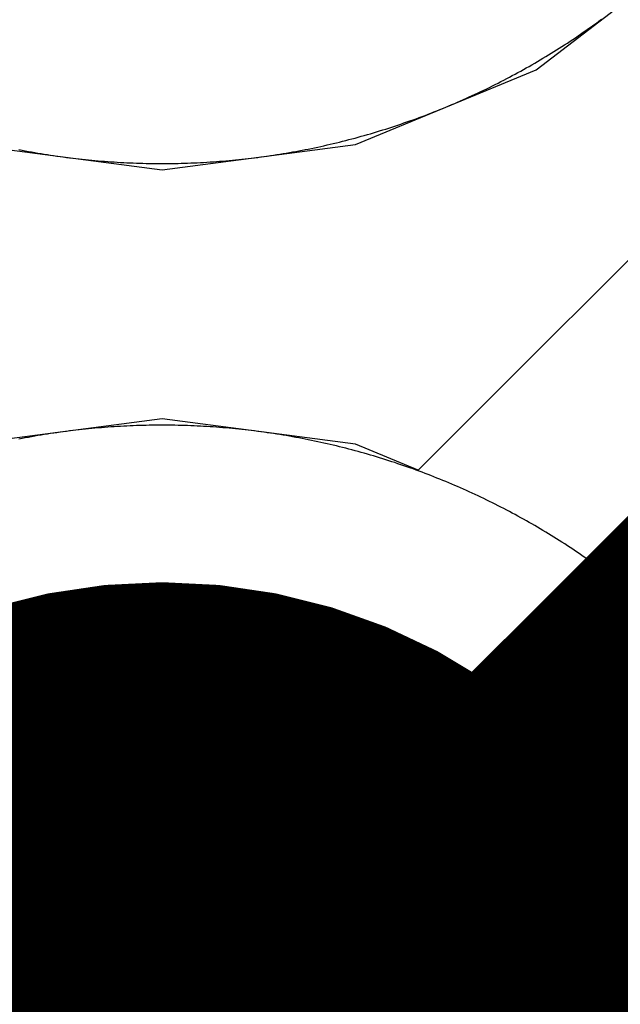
# Model space of a CAD drawing. Extents: x -1.5 to 9, y -3 to 5.
# Tile 197 of 256: x 0.4918 to 0.5263, y 3.2743 to 3.3307. Entities that reach past the tile are written whole.
import ezdxf

# ---------------------------------------------------------------- set-up
doc = ezdxf.new("R2010")
doc.units = 0
doc.layers.get('0').update_dxf_attribs({"linetype": 'CONTINUOUS'})
for name, color, linetype in [('qfn16-30-34-a_copper_signal_1', 1, 'CONTINUOUS'), ('qfn16-30-34-a_copper_signal_2', 1, 'CONTINUOUS'), ('qfn16-30-34-a_copper_signal_bot', 5, 'CONTINUOUS'), ('qfn16-30-34-a_copper_signal_top', 1, 'CONTINUOUS'), ('qfn16-30-34-a_drawing_1', 1, 'CONTINUOUS'), ('qfn16-30-34-a_drillmap_1', 1, 'CONTINUOUS'), ('qfn16-30-34-a_pth_drill', 1, 'CONTINUOUS'), ('qfn16-30-34-a_soldermask_bot', 1, 'CONTINUOUS'), ('qfn16-30-34-a_soldermask_top', 1, 'CONTINUOUS')]:
    doc.layers.add(name, color=color, linetype=linetype)

# ---------------------------------------------------------------- blocks, each defined once
blk = doc.blocks.new('D24')
at = {"const_width": 0.0325}
blk.add_lwpolyline([(-0.01625, 0, 1), (0.01625, 0, 1)], format="xyb", close=True, dxfattribs=at)
blk = doc.blocks.new('D38')
at = {"const_width": 0.0335}
blk.add_lwpolyline([(-0.01675, 0, 1), (0.01675, 0, 1)], format="xyb", close=True, dxfattribs=at)
blk = doc.blocks.new('D60')
at = {"const_width": 0.0225}
blk.add_lwpolyline([(-0.01125, 0, 1), (0.01125, 0, 1)], format="xyb", close=True, dxfattribs=at)
blk = doc.blocks.new('D69')
at = {"const_width": 0.001667}
blk.add_lwpolyline([(-0.000833, 0, 1), (0.000833, 0, 1)], format="xyb", close=True, dxfattribs=at)
blk = doc.blocks.new('D44')
at = {"const_width": 0.0025}
blk.add_lwpolyline([(-0.00125, 0, 1), (0.00125, 0, 1)], format="xyb", close=True, dxfattribs=at)

msp = doc.modelspace()

# ---------------------------------------------------------------- linework, layer by layer
at = {"layer": 'qfn16-30-34-a_copper_signal_1', "color": 1}
for points in [[(0.491798, 3.323299), (0.491978, 3.323264), (0.492159, 3.323229), (0.492339, 3.323196), (0.492519, 3.323163), (0.4927, 3.323131), (0.492881, 3.3231), (0.493062, 3.32307), (0.493243, 3.323041), (0.493424, 3.323012), (0.493605, 3.322984), (0.493786, 3.322956), (0.493968, 3.32293), (0.49415, 3.322905), (0.494331, 3.32288), (0.494513, 3.322856), (0.494695, 3.322832), (0.494877, 3.32281), (0.495059, 3.322788), (0.495241, 3.322767), (0.495424, 3.322747), (0.495606, 3.322728), (0.495788, 3.322709), (0.495971, 3.322691), (0.496154, 3.322674), (0.496336, 3.322658), (0.496519, 3.322643), (0.496702, 3.322628), (0.496885, 3.322614), (0.497068, 3.322601), (0.497251, 3.322589), (0.497434, 3.322577), (0.497617, 3.322567), (0.4978, 3.322557), (0.497983, 3.322548), (0.498166, 3.322539), (0.49835, 3.322532), (0.498533, 3.322525), (0.498716, 3.322519), (0.4989, 3.322514), (0.499083, 3.32251), (0.499266, 3.322506), (0.49945, 3.322503), (0.499633, 3.322501), (0.499817, 3.3225), (0.5, 3.3225), (0.500183, 3.3225), (0.500367, 3.322501), (0.50055, 3.322503), (0.500733, 3.322506), (0.500917, 3.32251), (0.5011, 3.322514), (0.501284, 3.322519), (0.501467, 3.322525), (0.50165, 3.322532), (0.501833, 3.322539), (0.502017, 3.322548), (0.5022, 3.322557), (0.502383, 3.322567), (0.502566, 3.322577), (0.502749, 3.322589), (0.502932, 3.322601), (0.503115, 3.322614), (0.503298, 3.322628), (0.503481, 3.322643), (0.503663, 3.322658), (0.503846, 3.322674), (0.504029, 3.322691), (0.504211, 3.322709), (0.504394, 3.322728), (0.504576, 3.322747), (0.504758, 3.322767), (0.504941, 3.322788), (0.505123, 3.32281), (0.505305, 3.322832), (0.505487, 3.322856), (0.505668, 3.32288), (0.50585, 3.322905), (0.506032, 3.32293), (0.506213, 3.322956), (0.506395, 3.322984), (0.506576, 3.323012), (0.506757, 3.323041), (0.506938, 3.32307), (0.507119, 3.3231), (0.5073, 3.323131), (0.50748, 3.323163), (0.507661, 3.323196), (0.507841, 3.323229), (0.508021, 3.323264), (0.508201, 3.323299), (0.508381, 3.323334), (0.508561, 3.323371), (0.50874, 3.323408), (0.50892, 3.323447), (0.509099, 3.323485), (0.509278, 3.323525), (0.509457, 3.323566), (0.509636, 3.323607), (0.509814, 3.323649), (0.509993, 3.323691), (0.510171, 3.323735), (0.510349, 3.323779), (0.510527, 3.323824), (0.510704, 3.32387), (0.510882, 3.323917), (0.511059, 3.323964), (0.511236, 3.324012), (0.511413, 3.324061), (0.511589, 3.32411), (0.511765, 3.324161), (0.511942, 3.324212), (0.512117, 3.324264), (0.512293, 3.324317), (0.512469, 3.32437), (0.512644, 3.324424), (0.512819, 3.324479), (0.512994, 3.324535), (0.513168, 3.324591), (0.513342, 3.324649), (0.513516, 3.324706), (0.51369, 3.324765), (0.513864, 3.324825), (0.514037, 3.324885), (0.51421, 3.324946), (0.514383, 3.325008), (0.514555, 3.32507), (0.514727, 3.325133), (0.514899, 3.325197), (0.515071, 3.325262), (0.515242, 3.325327), (0.515413, 3.325393), (0.515584, 3.32546), (0.515754, 3.325528), (0.515924, 3.325596), (0.516094, 3.325665), (0.516264, 3.325735), (0.516433, 3.325806), (0.516602, 3.325877), (0.516771, 3.325949), (0.516939, 3.326022), (0.517107, 3.326095), (0.517275, 3.326169), (0.517442, 3.326244), (0.51761, 3.32632), (0.517776, 3.326396), (0.517943, 3.326473), (0.518109, 3.326551), (0.518275, 3.32663), (0.51844, 3.326709), (0.518605, 3.326789), (0.51877, 3.326869), (0.518934, 3.326951), (0.519098, 3.327033), (0.519262, 3.327115), (0.519425, 3.327199), (0.519588, 3.327283), (0.519751, 3.327368), (0.519913, 3.327454), (0.520075, 3.32754), (0.520236, 3.327627), (0.520397, 3.327715), (0.520558, 3.327803), (0.520718, 3.327892), (0.520878, 3.327982), (0.521038, 3.328072), (0.521197, 3.328163), (0.521356, 3.328255), (0.521514, 3.328348), (0.521672, 3.328441), (0.52183, 3.328535), (0.521987, 3.328629), (0.522144, 3.328724), (0.5223, 3.32882), (0.522456, 3.328917), (0.522611, 3.329014), (0.522766, 3.329112), (0.522921, 3.329211), (0.523075, 3.32931), (0.523229, 3.32941), (0.523383, 3.32951), (0.523535, 3.329612), (0.523688, 3.329713), (0.52384, 3.329816), (0.523991, 3.329919), (0.524143, 3.330023), (0.524293, 3.330128), (0.524444, 3.330233), (0.524593, 3.330339), (0.524743, 3.330445), (0.524892, 3.330552), (0.52504, 3.33066), (0.525188, 3.330768)], [(0.5, 3.3075), (0.499817, 3.3075), (0.499633, 3.307499), (0.49945, 3.307497), (0.499267, 3.307494), (0.499083, 3.30749), (0.4989, 3.307486), (0.498716, 3.307481), (0.498533, 3.307475), (0.49835, 3.307468), (0.498167, 3.307461), (0.497983, 3.307452), (0.4978, 3.307443), (0.497617, 3.307433), (0.497434, 3.307423), (0.497251, 3.307411), (0.497068, 3.307399), (0.496885, 3.307386), (0.496702, 3.307372), (0.496519, 3.307357), (0.496337, 3.307342), (0.496154, 3.307326), (0.495971, 3.307309), (0.495789, 3.307291), (0.495606, 3.307273), (0.495424, 3.307253), (0.495242, 3.307233), (0.495059, 3.307212), (0.494877, 3.30719), (0.494695, 3.307168), (0.494513, 3.307144), (0.494332, 3.30712), (0.49415, 3.307096), (0.493968, 3.30707), (0.493787, 3.307044), (0.493605, 3.307016), (0.493424, 3.306988), (0.493243, 3.30696), (0.493062, 3.30693), (0.492881, 3.3069), (0.4927, 3.306869), (0.49252, 3.306837), (0.492339, 3.306804), (0.492159, 3.306771), (0.491979, 3.306736), (0.491799, 3.306701)], [(0.526355, 3.298342), (0.526211, 3.298456), (0.526066, 3.298568), (0.525921, 3.29868), (0.525775, 3.298792), (0.525629, 3.298903), (0.525483, 3.299013), (0.525336, 3.299123), (0.525188, 3.299232), (0.52504, 3.29934), (0.524892, 3.299448), (0.524743, 3.299555), (0.524594, 3.299662), (0.524444, 3.299767), (0.524294, 3.299872), (0.524143, 3.299977), (0.523992, 3.300081), (0.52384, 3.300184), (0.523688, 3.300287), (0.523536, 3.300389), (0.523383, 3.30049), (0.523229, 3.30059), (0.523076, 3.30069), (0.522921, 3.300789), (0.522767, 3.300888), (0.522611, 3.300986), (0.522456, 3.301083), (0.5223, 3.30118), (0.522144, 3.301276), (0.521987, 3.301371), (0.52183, 3.301465), (0.521672, 3.301559), (0.521514, 3.301653), (0.521356, 3.301745), (0.521197, 3.301837), (0.521038, 3.301928), (0.520879, 3.302018), (0.520718, 3.302108), (0.520558, 3.302197), (0.520398, 3.302286), (0.520236, 3.302373), (0.520075, 3.30246), (0.519913, 3.302546), (0.519751, 3.302632), (0.519588, 3.302717), (0.519425, 3.302801), (0.519262, 3.302885), (0.519098, 3.302967), (0.518934, 3.303049), (0.51877, 3.303131), (0.518605, 3.303211), (0.51844, 3.303291), (0.518275, 3.303371), (0.518109, 3.303449), (0.517943, 3.303527), (0.517777, 3.303604), (0.51761, 3.30368), (0.517443, 3.303756), (0.517275, 3.303831), (0.517107, 3.303905), (0.516939, 3.303979), (0.516771, 3.304051), (0.516602, 3.304123), (0.516433, 3.304195), (0.516264, 3.304265), (0.516095, 3.304335), (0.515925, 3.304404), (0.515755, 3.304472), (0.515584, 3.30454), (0.515413, 3.304607), (0.515242, 3.304673), (0.515071, 3.304738), (0.514899, 3.304803), (0.514727, 3.304867), (0.514555, 3.30493), (0.514383, 3.304993), (0.51421, 3.305054), (0.514037, 3.305115), (0.513864, 3.305175), (0.51369, 3.305235), (0.513516, 3.305294), (0.513342, 3.305352), (0.513168, 3.305409), (0.512994, 3.305465), (0.512819, 3.305521), (0.512644, 3.305576), (0.512469, 3.30563), (0.512293, 3.305683), (0.512118, 3.305736), (0.511942, 3.305788), (0.511766, 3.305839), (0.511589, 3.30589), (0.511413, 3.305939), (0.511236, 3.305988), (0.511059, 3.306036), (0.510882, 3.306084), (0.510704, 3.30613), (0.510527, 3.306176), (0.510349, 3.306221), (0.510171, 3.306265), (0.509993, 3.306309), (0.509815, 3.306352), (0.509636, 3.306393), (0.509457, 3.306435), (0.509278, 3.306475), (0.509099, 3.306515), (0.50892, 3.306554), (0.508741, 3.306592), (0.508561, 3.306629), (0.508381, 3.306666), (0.508202, 3.306701), (0.508022, 3.306736), (0.507841, 3.306771), (0.507661, 3.306804), (0.507481, 3.306837), (0.5073, 3.306869), (0.507119, 3.3069), (0.506938, 3.30693), (0.506757, 3.30696), (0.506576, 3.306988), (0.506395, 3.307016), (0.506214, 3.307044), (0.506032, 3.30707), (0.50585, 3.307096), (0.505669, 3.30712), (0.505487, 3.307144), (0.505305, 3.307168), (0.505123, 3.30719), (0.504941, 3.307212), (0.504759, 3.307233), (0.504576, 3.307253), (0.504394, 3.307273), (0.504212, 3.307291), (0.504029, 3.307309), (0.503846, 3.307326), (0.503664, 3.307342), (0.503481, 3.307357), (0.503298, 3.307372), (0.503115, 3.307386), (0.502932, 3.307399), (0.502749, 3.307411), (0.502566, 3.307423), (0.502383, 3.307433), (0.5022, 3.307443), (0.502017, 3.307452), (0.501834, 3.307461), (0.50165, 3.307468), (0.501467, 3.307475), (0.501284, 3.307481), (0.5011, 3.307486), (0.500917, 3.30749), (0.500734, 3.307494), (0.50055, 3.307497), (0.500367, 3.307499), (0.500183, 3.3075), (0.5, 3.3075)]]:
    msp.add_lwpolyline(points, dxfattribs=at)
at = {"layer": 'qfn16-30-34-a_copper_signal_2', "color": 1}
for points in [[(0.491798, 3.323299), (0.491978, 3.323264), (0.492159, 3.323229), (0.492339, 3.323196), (0.492519, 3.323163), (0.4927, 3.323131), (0.492881, 3.3231), (0.493062, 3.32307), (0.493243, 3.323041), (0.493424, 3.323012), (0.493605, 3.322984), (0.493786, 3.322956), (0.493968, 3.32293), (0.49415, 3.322905), (0.494331, 3.32288), (0.494513, 3.322856), (0.494695, 3.322832), (0.494877, 3.32281), (0.495059, 3.322788), (0.495241, 3.322767), (0.495424, 3.322747), (0.495606, 3.322728), (0.495788, 3.322709), (0.495971, 3.322691), (0.496154, 3.322674), (0.496336, 3.322658), (0.496519, 3.322643), (0.496702, 3.322628), (0.496885, 3.322614), (0.497068, 3.322601), (0.497251, 3.322589), (0.497434, 3.322577), (0.497617, 3.322567), (0.4978, 3.322557), (0.497983, 3.322548), (0.498166, 3.322539), (0.49835, 3.322532), (0.498533, 3.322525), (0.498716, 3.322519), (0.4989, 3.322514), (0.499083, 3.32251), (0.499266, 3.322506), (0.49945, 3.322503), (0.499633, 3.322501), (0.499817, 3.3225), (0.5, 3.3225), (0.500183, 3.3225), (0.500367, 3.322501), (0.50055, 3.322503), (0.500733, 3.322506), (0.500917, 3.32251), (0.5011, 3.322514), (0.501284, 3.322519), (0.501467, 3.322525), (0.50165, 3.322532), (0.501833, 3.322539), (0.502017, 3.322548), (0.5022, 3.322557), (0.502383, 3.322567), (0.502566, 3.322577), (0.502749, 3.322589), (0.502932, 3.322601), (0.503115, 3.322614), (0.503298, 3.322628), (0.503481, 3.322643), (0.503663, 3.322658), (0.503846, 3.322674), (0.504029, 3.322691), (0.504211, 3.322709), (0.504394, 3.322728), (0.504576, 3.322747), (0.504758, 3.322767), (0.504941, 3.322788), (0.505123, 3.32281), (0.505305, 3.322832), (0.505487, 3.322856), (0.505668, 3.32288), (0.50585, 3.322905), (0.506032, 3.32293), (0.506213, 3.322956), (0.506395, 3.322984), (0.506576, 3.323012), (0.506757, 3.323041), (0.506938, 3.32307), (0.507119, 3.3231), (0.5073, 3.323131), (0.50748, 3.323163), (0.507661, 3.323196), (0.507841, 3.323229), (0.508021, 3.323264), (0.508201, 3.323299), (0.508381, 3.323334), (0.508561, 3.323371), (0.50874, 3.323408), (0.50892, 3.323447), (0.509099, 3.323485), (0.509278, 3.323525), (0.509457, 3.323566), (0.509636, 3.323607), (0.509814, 3.323649), (0.509993, 3.323691), (0.510171, 3.323735), (0.510349, 3.323779), (0.510527, 3.323824), (0.510704, 3.32387), (0.510882, 3.323917), (0.511059, 3.323964), (0.511236, 3.324012), (0.511413, 3.324061), (0.511589, 3.32411), (0.511765, 3.324161), (0.511942, 3.324212), (0.512117, 3.324264), (0.512293, 3.324317), (0.512469, 3.32437), (0.512644, 3.324424), (0.512819, 3.324479), (0.512994, 3.324535), (0.513168, 3.324591), (0.513342, 3.324649), (0.513516, 3.324706), (0.51369, 3.324765), (0.513864, 3.324825), (0.514037, 3.324885), (0.51421, 3.324946), (0.514383, 3.325008), (0.514555, 3.32507), (0.514727, 3.325133), (0.514899, 3.325197), (0.515071, 3.325262), (0.515242, 3.325327), (0.515413, 3.325393), (0.515584, 3.32546), (0.515754, 3.325528), (0.515924, 3.325596), (0.516094, 3.325665), (0.516264, 3.325735), (0.516433, 3.325806), (0.516602, 3.325877), (0.516771, 3.325949), (0.516939, 3.326022), (0.517107, 3.326095), (0.517275, 3.326169), (0.517442, 3.326244), (0.51761, 3.32632), (0.517776, 3.326396), (0.517943, 3.326473), (0.518109, 3.326551), (0.518275, 3.32663), (0.51844, 3.326709), (0.518605, 3.326789), (0.51877, 3.326869), (0.518934, 3.326951), (0.519098, 3.327033), (0.519262, 3.327115), (0.519425, 3.327199), (0.519588, 3.327283), (0.519751, 3.327368), (0.519913, 3.327454), (0.520075, 3.32754), (0.520236, 3.327627), (0.520397, 3.327715), (0.520558, 3.327803), (0.520718, 3.327892), (0.520878, 3.327982), (0.521038, 3.328072), (0.521197, 3.328163), (0.521356, 3.328255), (0.521514, 3.328348), (0.521672, 3.328441), (0.52183, 3.328535), (0.521987, 3.328629), (0.522144, 3.328724), (0.5223, 3.32882), (0.522456, 3.328917), (0.522611, 3.329014), (0.522766, 3.329112), (0.522921, 3.329211), (0.523075, 3.32931), (0.523229, 3.32941), (0.523383, 3.32951), (0.523535, 3.329612), (0.523688, 3.329713), (0.52384, 3.329816), (0.523991, 3.329919), (0.524143, 3.330023), (0.524293, 3.330128), (0.524444, 3.330233), (0.524593, 3.330339), (0.524743, 3.330445), (0.524892, 3.330552), (0.52504, 3.33066), (0.525188, 3.330768)], [(0.5, 3.3075), (0.499817, 3.3075), (0.499633, 3.307499), (0.49945, 3.307497), (0.499267, 3.307494), (0.499083, 3.30749), (0.4989, 3.307486), (0.498716, 3.307481), (0.498533, 3.307475), (0.49835, 3.307468), (0.498167, 3.307461), (0.497983, 3.307452), (0.4978, 3.307443), (0.497617, 3.307433), (0.497434, 3.307423), (0.497251, 3.307411), (0.497068, 3.307399), (0.496885, 3.307386), (0.496702, 3.307372), (0.496519, 3.307357), (0.496337, 3.307342), (0.496154, 3.307326), (0.495971, 3.307309), (0.495789, 3.307291), (0.495606, 3.307273), (0.495424, 3.307253), (0.495242, 3.307233), (0.495059, 3.307212), (0.494877, 3.30719), (0.494695, 3.307168), (0.494513, 3.307144), (0.494332, 3.30712), (0.49415, 3.307096), (0.493968, 3.30707), (0.493787, 3.307044), (0.493605, 3.307016), (0.493424, 3.306988), (0.493243, 3.30696), (0.493062, 3.30693), (0.492881, 3.3069), (0.4927, 3.306869), (0.49252, 3.306837), (0.492339, 3.306804), (0.492159, 3.306771), (0.491979, 3.306736), (0.491799, 3.306701)], [(0.526355, 3.298342), (0.526211, 3.298456), (0.526066, 3.298568), (0.525921, 3.29868), (0.525775, 3.298792), (0.525629, 3.298903), (0.525483, 3.299013), (0.525336, 3.299123), (0.525188, 3.299232), (0.52504, 3.29934), (0.524892, 3.299448), (0.524743, 3.299555), (0.524594, 3.299662), (0.524444, 3.299767), (0.524294, 3.299872), (0.524143, 3.299977), (0.523992, 3.300081), (0.52384, 3.300184), (0.523688, 3.300287), (0.523536, 3.300389), (0.523383, 3.30049), (0.523229, 3.30059), (0.523076, 3.30069), (0.522921, 3.300789), (0.522767, 3.300888), (0.522611, 3.300986), (0.522456, 3.301083), (0.5223, 3.30118), (0.522144, 3.301276), (0.521987, 3.301371), (0.52183, 3.301465), (0.521672, 3.301559), (0.521514, 3.301653), (0.521356, 3.301745), (0.521197, 3.301837), (0.521038, 3.301928), (0.520879, 3.302018), (0.520718, 3.302108), (0.520558, 3.302197), (0.520398, 3.302286), (0.520236, 3.302373), (0.520075, 3.30246), (0.519913, 3.302546), (0.519751, 3.302632), (0.519588, 3.302717), (0.519425, 3.302801), (0.519262, 3.302885), (0.519098, 3.302967), (0.518934, 3.303049), (0.51877, 3.303131), (0.518605, 3.303211), (0.51844, 3.303291), (0.518275, 3.303371), (0.518109, 3.303449), (0.517943, 3.303527), (0.517777, 3.303604), (0.51761, 3.30368), (0.517443, 3.303756), (0.517275, 3.303831), (0.517107, 3.303905), (0.516939, 3.303979), (0.516771, 3.304051), (0.516602, 3.304123), (0.516433, 3.304195), (0.516264, 3.304265), (0.516095, 3.304335), (0.515925, 3.304404), (0.515755, 3.304472), (0.515584, 3.30454), (0.515413, 3.304607), (0.515242, 3.304673), (0.515071, 3.304738), (0.514899, 3.304803), (0.514727, 3.304867), (0.514555, 3.30493), (0.514383, 3.304993), (0.51421, 3.305054), (0.514037, 3.305115), (0.513864, 3.305175), (0.51369, 3.305235), (0.513516, 3.305294), (0.513342, 3.305352), (0.513168, 3.305409), (0.512994, 3.305465), (0.512819, 3.305521), (0.512644, 3.305576), (0.512469, 3.30563), (0.512293, 3.305683), (0.512118, 3.305736), (0.511942, 3.305788), (0.511766, 3.305839), (0.511589, 3.30589), (0.511413, 3.305939), (0.511236, 3.305988), (0.511059, 3.306036), (0.510882, 3.306084), (0.510704, 3.30613), (0.510527, 3.306176), (0.510349, 3.306221), (0.510171, 3.306265), (0.509993, 3.306309), (0.509815, 3.306352), (0.509636, 3.306393), (0.509457, 3.306435), (0.509278, 3.306475), (0.509099, 3.306515), (0.50892, 3.306554), (0.508741, 3.306592), (0.508561, 3.306629), (0.508381, 3.306666), (0.508202, 3.306701), (0.508022, 3.306736), (0.507841, 3.306771), (0.507661, 3.306804), (0.507481, 3.306837), (0.5073, 3.306869), (0.507119, 3.3069), (0.506938, 3.30693), (0.506757, 3.30696), (0.506576, 3.306988), (0.506395, 3.307016), (0.506214, 3.307044), (0.506032, 3.30707), (0.50585, 3.307096), (0.505669, 3.30712), (0.505487, 3.307144), (0.505305, 3.307168), (0.505123, 3.30719), (0.504941, 3.307212), (0.504759, 3.307233), (0.504576, 3.307253), (0.504394, 3.307273), (0.504212, 3.307291), (0.504029, 3.307309), (0.503846, 3.307326), (0.503664, 3.307342), (0.503481, 3.307357), (0.503298, 3.307372), (0.503115, 3.307386), (0.502932, 3.307399), (0.502749, 3.307411), (0.502566, 3.307423), (0.502383, 3.307433), (0.5022, 3.307443), (0.502017, 3.307452), (0.501834, 3.307461), (0.50165, 3.307468), (0.501467, 3.307475), (0.501284, 3.307481), (0.5011, 3.307486), (0.500917, 3.30749), (0.500734, 3.307494), (0.50055, 3.307497), (0.500367, 3.307499), (0.500183, 3.3075), (0.5, 3.3075)]]:
    msp.add_lwpolyline(points, dxfattribs=at)
at = {"layer": 'qfn16-30-34-a_copper_signal_bot', "color": 5}
msp.add_lwpolyline([(0.439919, 3.279685), (0.462616, 3.302383), (0.462617, 3.302383), (0.466485, 3.308172), (0.467843, 3.315), (0.467843, 3.329803), (0.472843, 3.332268), (0.478567, 3.327876), (0.488905, 3.323594), (0.5, 3.322133), (0.511095, 3.323594), (0.521433, 3.327876), (0.527157, 3.332269), (0.532157, 3.329803), (0.532157, 3.322391), (0.514685, 3.304919), (0.511095, 3.306406), (0.5, 3.307867), (0.488905, 3.306406), (0.478567, 3.302124), (0.469689, 3.295311), (0.462876, 3.286433), (0.458594, 3.276095)], dxfattribs=at)
at = {"layer": 'qfn16-30-34-a_copper_signal_bot', "color": 5, "const_width": 0.015}
msp.add_lwpolyline([(0.5, 3.265), (0.55, 3.315)], dxfattribs=at)
at = {"layer": 'qfn16-30-34-a_copper_signal_top', "color": 1}
for points in [[(0.491798, 3.323299), (0.491978, 3.323264), (0.492159, 3.323229), (0.492339, 3.323196), (0.492519, 3.323163), (0.4927, 3.323131), (0.492881, 3.3231), (0.493062, 3.32307), (0.493243, 3.323041), (0.493424, 3.323012), (0.493605, 3.322984), (0.493786, 3.322956), (0.493968, 3.32293), (0.49415, 3.322905), (0.494331, 3.32288), (0.494513, 3.322856), (0.494695, 3.322832), (0.494877, 3.32281), (0.495059, 3.322788), (0.495241, 3.322767), (0.495424, 3.322747), (0.495606, 3.322728), (0.495788, 3.322709), (0.495971, 3.322691), (0.496154, 3.322674), (0.496336, 3.322658), (0.496519, 3.322643), (0.496702, 3.322628), (0.496885, 3.322614), (0.497068, 3.322601), (0.497251, 3.322589), (0.497434, 3.322577), (0.497617, 3.322567), (0.4978, 3.322557), (0.497983, 3.322548), (0.498166, 3.322539), (0.49835, 3.322532), (0.498533, 3.322525), (0.498716, 3.322519), (0.4989, 3.322514), (0.499083, 3.32251), (0.499266, 3.322506), (0.49945, 3.322503), (0.499633, 3.322501), (0.499817, 3.3225), (0.5, 3.3225), (0.500183, 3.3225), (0.500367, 3.322501), (0.50055, 3.322503), (0.500733, 3.322506), (0.500917, 3.32251), (0.5011, 3.322514), (0.501284, 3.322519), (0.501467, 3.322525), (0.50165, 3.322532), (0.501833, 3.322539), (0.502017, 3.322548), (0.5022, 3.322557), (0.502383, 3.322567), (0.502566, 3.322577), (0.502749, 3.322589), (0.502932, 3.322601), (0.503115, 3.322614), (0.503298, 3.322628), (0.503481, 3.322643), (0.503663, 3.322658), (0.503846, 3.322674), (0.504029, 3.322691), (0.504211, 3.322709), (0.504394, 3.322728), (0.504576, 3.322747), (0.504758, 3.322767), (0.504941, 3.322788), (0.505123, 3.32281), (0.505305, 3.322832), (0.505487, 3.322856), (0.505668, 3.32288), (0.50585, 3.322905), (0.506032, 3.32293), (0.506213, 3.322956), (0.506395, 3.322984), (0.506576, 3.323012), (0.506757, 3.323041), (0.506938, 3.32307), (0.507119, 3.3231), (0.5073, 3.323131), (0.50748, 3.323163), (0.507661, 3.323196), (0.507841, 3.323229), (0.508021, 3.323264), (0.508201, 3.323299), (0.508381, 3.323334), (0.508561, 3.323371), (0.50874, 3.323408), (0.50892, 3.323447), (0.509099, 3.323485), (0.509278, 3.323525), (0.509457, 3.323566), (0.509636, 3.323607), (0.509814, 3.323649), (0.509993, 3.323691), (0.510171, 3.323735), (0.510349, 3.323779), (0.510527, 3.323824), (0.510704, 3.32387), (0.510882, 3.323917), (0.511059, 3.323964), (0.511236, 3.324012), (0.511413, 3.324061), (0.511589, 3.32411), (0.511765, 3.324161), (0.511942, 3.324212), (0.512117, 3.324264), (0.512293, 3.324317), (0.512469, 3.32437), (0.512644, 3.324424), (0.512819, 3.324479), (0.512994, 3.324535), (0.513168, 3.324591), (0.513342, 3.324649), (0.513516, 3.324706), (0.51369, 3.324765), (0.513864, 3.324825), (0.514037, 3.324885), (0.51421, 3.324946), (0.514383, 3.325008), (0.514555, 3.32507), (0.514727, 3.325133), (0.514899, 3.325197), (0.515071, 3.325262), (0.515242, 3.325327), (0.515413, 3.325393), (0.515584, 3.32546), (0.515754, 3.325528), (0.515924, 3.325596), (0.516094, 3.325665), (0.516264, 3.325735), (0.516433, 3.325806), (0.516602, 3.325877), (0.516771, 3.325949), (0.516939, 3.326022), (0.517107, 3.326095), (0.517275, 3.326169), (0.517442, 3.326244), (0.51761, 3.32632), (0.517776, 3.326396), (0.517943, 3.326473), (0.518109, 3.326551), (0.518275, 3.32663), (0.51844, 3.326709), (0.518605, 3.326789), (0.51877, 3.326869), (0.518934, 3.326951), (0.519098, 3.327033), (0.519262, 3.327115), (0.519425, 3.327199), (0.519588, 3.327283), (0.519751, 3.327368), (0.519913, 3.327454), (0.520075, 3.32754), (0.520236, 3.327627), (0.520397, 3.327715), (0.520558, 3.327803), (0.520718, 3.327892), (0.520878, 3.327982), (0.521038, 3.328072), (0.521197, 3.328163), (0.521356, 3.328255), (0.521514, 3.328348), (0.521672, 3.328441), (0.52183, 3.328535), (0.521987, 3.328629), (0.522144, 3.328724), (0.5223, 3.32882), (0.522456, 3.328917), (0.522611, 3.329014), (0.522766, 3.329112), (0.522921, 3.329211), (0.523075, 3.32931), (0.523229, 3.32941), (0.523383, 3.32951), (0.523535, 3.329612), (0.523688, 3.329713), (0.52384, 3.329816), (0.523991, 3.329919), (0.524143, 3.330023), (0.524293, 3.330128), (0.524444, 3.330233), (0.524593, 3.330339), (0.524743, 3.330445), (0.524892, 3.330552), (0.52504, 3.33066), (0.525188, 3.330768)], [(0.526355, 3.298342), (0.526211, 3.298456), (0.526066, 3.298568), (0.525921, 3.29868), (0.525775, 3.298792), (0.525629, 3.298903), (0.525483, 3.299013), (0.525336, 3.299123), (0.525188, 3.299232), (0.52504, 3.29934), (0.524892, 3.299448), (0.524743, 3.299555), (0.524594, 3.299662), (0.524444, 3.299767), (0.524294, 3.299872), (0.524143, 3.299977), (0.523992, 3.300081), (0.52384, 3.300184), (0.523688, 3.300287), (0.523536, 3.300389), (0.523383, 3.30049), (0.523229, 3.30059), (0.523076, 3.30069), (0.522921, 3.300789), (0.522767, 3.300888), (0.522611, 3.300986), (0.522456, 3.301083), (0.5223, 3.30118), (0.522144, 3.301276), (0.521987, 3.301371), (0.52183, 3.301465), (0.521672, 3.301559), (0.521514, 3.301653), (0.521356, 3.301745), (0.521197, 3.301837), (0.521038, 3.301928), (0.520879, 3.302018), (0.520718, 3.302108), (0.520558, 3.302197), (0.520398, 3.302286), (0.520236, 3.302373), (0.520075, 3.30246), (0.519913, 3.302546), (0.519751, 3.302632), (0.519588, 3.302717), (0.519425, 3.302801), (0.519262, 3.302885), (0.519098, 3.302967), (0.518934, 3.303049), (0.51877, 3.303131), (0.518605, 3.303211), (0.51844, 3.303291), (0.518275, 3.303371), (0.518109, 3.303449), (0.517943, 3.303527), (0.517777, 3.303604), (0.51761, 3.30368), (0.517443, 3.303756), (0.517275, 3.303831), (0.517107, 3.303905), (0.516939, 3.303979), (0.516771, 3.304051), (0.516602, 3.304123), (0.516433, 3.304195), (0.516264, 3.304265), (0.516095, 3.304335), (0.515925, 3.304404), (0.515755, 3.304472), (0.515584, 3.30454), (0.515413, 3.304607), (0.515242, 3.304673), (0.515071, 3.304738), (0.514899, 3.304803), (0.514727, 3.304867), (0.514555, 3.30493), (0.514383, 3.304993), (0.51421, 3.305054), (0.514037, 3.305115), (0.513864, 3.305175), (0.51369, 3.305235), (0.513516, 3.305294), (0.513342, 3.305352), (0.513168, 3.305409), (0.512994, 3.305465), (0.512819, 3.305521), (0.512644, 3.305576), (0.512469, 3.30563), (0.512293, 3.305683), (0.512118, 3.305736), (0.511942, 3.305788), (0.511766, 3.305839), (0.511589, 3.30589), (0.511413, 3.305939), (0.511236, 3.305988), (0.511059, 3.306036), (0.510882, 3.306084), (0.510704, 3.30613), (0.510527, 3.306176), (0.510349, 3.306221), (0.510171, 3.306265), (0.509993, 3.306309), (0.509815, 3.306352), (0.509636, 3.306393), (0.509457, 3.306435), (0.509278, 3.306475), (0.509099, 3.306515), (0.50892, 3.306554), (0.508741, 3.306592), (0.508561, 3.306629), (0.508381, 3.306666), (0.508202, 3.306701), (0.508022, 3.306736), (0.507841, 3.306771), (0.507661, 3.306804), (0.507481, 3.306837), (0.5073, 3.306869), (0.507119, 3.3069), (0.506938, 3.30693), (0.506757, 3.30696), (0.506576, 3.306988), (0.506395, 3.307016), (0.506214, 3.307044), (0.506032, 3.30707), (0.50585, 3.307096), (0.505669, 3.30712), (0.505487, 3.307144), (0.505305, 3.307168), (0.505123, 3.30719), (0.504941, 3.307212), (0.504759, 3.307233), (0.504576, 3.307253), (0.504394, 3.307273), (0.504212, 3.307291), (0.504029, 3.307309), (0.503846, 3.307326), (0.503664, 3.307342), (0.503481, 3.307357), (0.503298, 3.307372), (0.503115, 3.307386), (0.502932, 3.307399), (0.502749, 3.307411), (0.502566, 3.307423), (0.502383, 3.307433), (0.5022, 3.307443), (0.502017, 3.307452), (0.501834, 3.307461), (0.50165, 3.307468), (0.501467, 3.307475), (0.501284, 3.307481), (0.5011, 3.307486), (0.500917, 3.30749), (0.500734, 3.307494), (0.50055, 3.307497), (0.500367, 3.307499), (0.500183, 3.3075), (0.5, 3.3075), (0.499817, 3.3075), (0.499633, 3.307499), (0.49945, 3.307497), (0.499267, 3.307494), (0.499083, 3.30749), (0.4989, 3.307486), (0.498716, 3.307481), (0.498533, 3.307475), (0.49835, 3.307468), (0.498167, 3.307461), (0.497983, 3.307452), (0.4978, 3.307443), (0.497617, 3.307433), (0.497434, 3.307423), (0.497251, 3.307411), (0.497068, 3.307399), (0.496885, 3.307386), (0.496702, 3.307372), (0.496519, 3.307357), (0.496337, 3.307342), (0.496154, 3.307326), (0.495971, 3.307309), (0.495789, 3.307291), (0.495606, 3.307273), (0.495424, 3.307253), (0.495242, 3.307233), (0.495059, 3.307212), (0.494877, 3.30719), (0.494695, 3.307168), (0.494513, 3.307144), (0.494332, 3.30712), (0.49415, 3.307096), (0.493968, 3.30707), (0.493787, 3.307044), (0.493605, 3.307016), (0.493424, 3.306988), (0.493243, 3.30696), (0.493062, 3.30693), (0.492881, 3.3069), (0.4927, 3.306869), (0.49252, 3.306837), (0.492339, 3.306804), (0.492159, 3.306771), (0.491979, 3.306736), (0.491799, 3.306701)]]:
    msp.add_lwpolyline(points, dxfattribs=at)
at = {"layer": 'qfn16-30-34-a_drawing_1', "color": 1, "const_width": 0.003}
for points in [[(0.507774, 3.278328), (0.496667, 3.278328)], [(0.496667, 3.278328), (0.502221, 3.278328)], [(0.502221, 3.278328), (0.502221, 3.250559)]]:
    msp.add_lwpolyline(points, dxfattribs=at)
at = {"layer": 'qfn16-30-34-a_drillmap_1', "color": 1, "const_width": 0.005}
msp.add_lwpolyline([(0.5, 3.2425), (0.5, 3.2875)], dxfattribs=at)

# ---------------------------------------------------------------- block references
at = {"layer": 'qfn16-30-34-a_copper_signal_1'}
msp.add_blockref('D24', (0.5, 3.265), dxfattribs=at)
at = {"layer": 'qfn16-30-34-a_copper_signal_2'}
msp.add_blockref('D24', (0.5, 3.265), dxfattribs=at)
at = {"layer": 'qfn16-30-34-a_copper_signal_bot'}
msp.add_blockref('D24', (0.5, 3.265), dxfattribs=at)
at = {"layer": 'qfn16-30-34-a_copper_signal_top'}
msp.add_blockref('D24', (0.5, 3.265), dxfattribs=at)
at = {"layer": 'qfn16-30-34-a_drawing_1'}
for p in [(0.496667, 3.278328), (0.502221, 3.278328), (0.507774, 3.278328)]:
    msp.add_blockref('D69', p, dxfattribs=at)
at = {"layer": 'qfn16-30-34-a_drillmap_1'}
msp.add_blockref('D44', (0.5, 3.2875), dxfattribs=at)
at = {"layer": 'qfn16-30-34-a_pth_drill'}
msp.add_blockref('D60', (0.5, 3.265), dxfattribs=at)
at = {"layer": 'qfn16-30-34-a_soldermask_bot'}
msp.add_blockref('D38', (0.5, 3.265), dxfattribs=at)
at = {"layer": 'qfn16-30-34-a_soldermask_top'}
msp.add_blockref('D38', (0.5, 3.265), dxfattribs=at)

doc.saveas('drawing.dxf')
